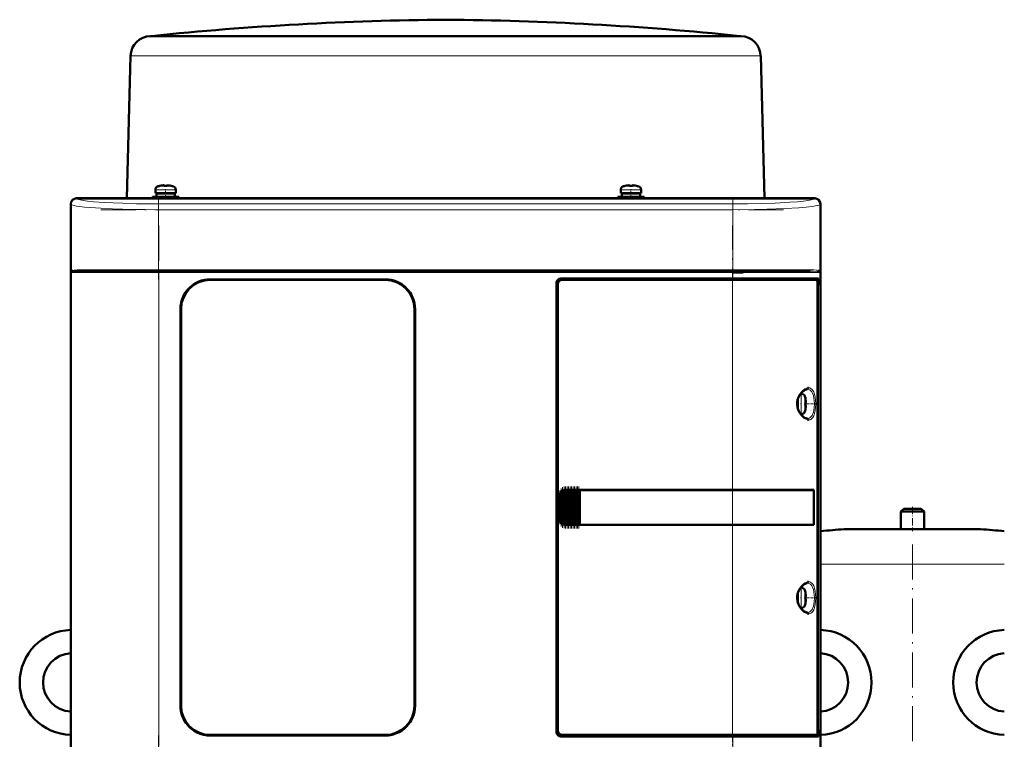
# Model space of a CAD drawing. Extents: x -1595 to 1972, y -1674 to 620.
# Tile 40 of 55: x -154 to 183, y 374 to 620. Entities that reach past the tile are written whole.
import ezdxf

# ---------------------------------------------------------------- set-up
doc = ezdxf.new("R2010")
doc.units = 0
doc.linetypes.add('DASHDOT', pattern=[18.5, 12, -3, 0.5, -3])

msp = doc.modelspace()

# ---------------------------------------------------------------- linework, layer by layer
at = {"color": 7, "lineweight": 50}
for p, q in [((-109.44, 614.65), (-109.65, 614.64)), ((-109.19, 614.67), (-109.44, 614.65)), ((-109.19, 614.67), (-8.44, 614.67)), ((-109.19, 614.64), (-90.8, 614.64)), ((-90.8, 614.64), (-83.16, 614.64)), ((-83.16, 614.64), (-20, 614.64)), ((-8.44, 614.67), (39.86, 614.67)), ((3.11, 614.64), (73.92, 614.64)), ((39.86, 614.67), (92.3, 614.67)), ((73.92, 614.64), (79.18, 614.64)), ((79.18, 614.64), (92.31, 614.64)), ((92.3, 614.67), (92.55, 614.65)), ((92.55, 614.65), (92.76, 614.64)), ((-116.44, 607.83), (-117.72, 559.05)), ((99.55, 607.83), (100.83, 559.05)), ((-107.93, 560.78), (-107.93, 561.91)), ((-107.93, 560.78), (-104.43, 560.78)), ((-104.43, 560.68), (-107.58, 560.68)), ((-107.58, 560.68), (-107.58, 559.58)), ((-106.43, 560.68), (-106.43, 560.78)), ((-106.35, 563.3), (-106.36, 563.32)), ((-105.37, 563.46), (-105.2, 563.48)), ((-104.93, 563.46), (-104.93, 563.3)), ((-100.93, 560.78), (-104.43, 560.78)), ((-104.43, 560.68), (-101.28, 560.68)), ((-103.93, 563.46), (-103.93, 563.3)), ((-102.5, 563.32), (-102.51, 563.3)), ((-102.43, 560.68), (-102.43, 560.78)), ((-101.28, 560.68), (-101.28, 559.58)), ((-100.93, 561.91), (-100.93, 560.78)), ((51.57, 561.91), (51.57, 560.78)), ((51.57, 560.78), (55.07, 560.78)), ((51.92, 560.68), (55.07, 560.68)), ((51.92, 559.58), (51.92, 560.68)), ((53.07, 560.78), (53.07, 560.68)), ((53.14, 563.32), (53.15, 563.3)), ((54.57, 563.46), (54.57, 563.3)), ((55.07, 560.78), (58.57, 560.78)), ((58.22, 560.68), (55.07, 560.68)), ((55.57, 563.46), (55.57, 563.3)), ((56.99, 563.3), (57, 563.32)), ((57.07, 560.78), (57.07, 560.68)), ((58.22, 559.58), (58.22, 560.68)), ((58.57, 560.78), (58.57, 561.91)), ((-136.93, 549.25), (-136.93, 557.05)), ((-136.91, 557.03), (-136.91, 349.07)), ((-134.93, 559.05), (-129.14, 559.05)), ((118.04, 559.02), (-134.91, 559.02)), ((-129.14, 559.05), (-129.13, 559.02)), ((-129.14, 559.04), (-124.73, 559.04)), ((-124.74, 559.02), (-124.73, 559.05)), ((-124.73, 559.05), (-5.14, 559.05)), ((-104.43, 559.48), (-108.93, 559.48)), ((-108.93, 559.05), (-108.93, 559.48)), ((-104.43, 559.58), (-107.58, 559.58)), ((-106.43, 559.48), (-106.43, 559.58)), ((-104.43, 559.58), (-101.28, 559.58)), ((-104.43, 559.48), (-99.93, 559.48)), ((-102.43, 559.48), (-102.43, 559.58)), ((-99.93, 559.48), (-99.93, 559.05)), ((-5.14, 559.05), (-5.13, 559.02)), ((-5.14, 559.04), (-0.73, 559.04)), ((-0.74, 559.02), (-0.73, 559.05)), ((-0.73, 559.05), (107.86, 559.05)), ((50.57, 559.48), (55.07, 559.48)), ((50.57, 559.48), (50.57, 559.05)), ((55.07, 559.58), (51.92, 559.58)), ((53.07, 559.58), (53.07, 559.48)), ((58.22, 559.58), (55.07, 559.58)), ((59.57, 559.48), (55.07, 559.48)), ((57.07, 559.58), (57.07, 559.48)), ((59.57, 559.05), (59.57, 559.48)), ((107.86, 559.05), (107.87, 559.02)), ((107.86, 559.04), (112.27, 559.04)), ((112.26, 559.02), (112.27, 559.05)), ((112.27, 559.05), (118.07, 559.05)), ((120.04, 349.07), (120.04, 557.03)), ((120.07, 557.05), (120.07, 549.25)), ((-136.93, 544.85), (-136.93, 549.25)), ((-136.91, 549.25), (-136.93, 549.25)), ((120.07, 549.25), (120.04, 549.25)), ((120.06, 549.25), (120.06, 544.85)), ((-136.93, 457.25), (-136.93, 544.85)), ((-136.93, 544.85), (-136.91, 544.85)), ((120.04, 544.85), (120.07, 544.85)), ((120.07, 544.85), (120.07, 457.25)), ((-106.72, 534.05), (-133.39, 534.05)), ((89.85, 534.05), (-106.72, 534.05)), ((109.95, 534.05), (89.85, 534.05)), ((90.03, 533.55), (93.57, 533.55)), ((116.53, 534.05), (109.95, 534.05)), ((119.62, 534.05), (119.68, 534.03)), ((119.73, 533.77), (119.68, 533.8)), ((119.73, 533.76), (119.69, 533.79)), ((-89.13, 531.25), (-29.13, 531.25)), ((-29.13, 531.05), (-89.13, 531.05)), ((29.57, 376.05), (29.57, 530.05)), ((31.07, 531.55), (89.85, 531.55)), ((89.85, 531.05), (31.56, 531.05)), ((119.34, 531.55), (89.85, 531.55)), ((89.85, 531.05), (118.78, 531.05)), ((119.04, 531.05), (118.79, 531.05)), ((119.04, 531.05), (118.86, 531)), ((119.02, 376.02), (119.02, 530.08)), ((119.04, 531.55), (119.04, 531.05)), ((119.34, 529.25), (119.34, 531.55)), ((30.07, 529.55), (30.07, 376.55)), ((119.02, 529.25), (119.34, 529.25)), ((119.02, 529.21), (119.14, 529.21)), ((119.34, 529.25), (119.14, 529.21)), ((119.14, 529.21), (119.14, 376.88)), ((-99.33, 385.05), (-99.33, 521.05)), ((-99.13, 521.05), (-99.13, 385.05)), ((-19.13, 385.05), (-19.13, 521.05)), ((-18.93, 521.05), (-18.93, 385.05)), ((112.23, 488.55), (112.23, 490.01)), ((112.33, 488.55), (112.33, 490.34)), ((113.25, 492.05), (113.46, 492.05)), ((114.86, 490.47), (114.88, 490.48)), ((112.23, 488.55), (112.23, 487.09)), ((112.33, 488.55), (112.33, 486.76)), ((115.01, 489.05), (114.86, 489.05)), ((115.01, 488.05), (114.86, 488.05)), ((114.88, 486.62), (114.86, 486.63)), ((113.46, 485.05), (113.25, 485.05)), ((32.47, 459.04), (32.61, 459.05)), ((32.47, 447.05), (32.47, 459.04)), ((32.64, 459.05), (32.57, 459.05)), ((32.64, 459.05), (32.61, 459.05)), ((32.64, 459.05), (32.76, 459.05)), ((32.98, 459.05), (32.76, 459.05)), ((32.98, 447.05), (32.98, 459.05)), ((33.12, 459.05), (32.98, 459.05)), ((33.12, 459.05), (33.19, 459.05)), ((33.19, 459.05), (33.27, 459.05)), ((33.49, 459.05), (33.27, 459.05)), ((33.49, 447.05), (33.49, 459.05)), ((33.63, 459.05), (33.49, 459.05)), ((33.63, 459.05), (33.7, 459.05)), ((33.7, 459.05), (33.78, 459.05)), ((34, 459.05), (33.78, 459.05)), ((34, 447.05), (34, 459.05)), ((34.14, 459.05), (34, 459.05)), ((34.14, 459.05), (34.21, 459.05)), ((34.21, 459.05), (34.29, 459.05)), ((34.51, 459.05), (34.29, 459.05)), ((34.51, 447.05), (34.51, 459.05)), ((34.65, 459.05), (34.51, 459.05)), ((34.65, 459.05), (34.72, 459.05)), ((34.72, 459.05), (34.8, 459.05)), ((35.02, 459.05), (34.8, 459.05)), ((35.02, 447.05), (35.02, 459.05)), ((35.16, 459.05), (35.02, 459.05)), ((35.16, 459.05), (35.23, 459.05)), ((35.23, 459.05), (35.31, 459.05)), ((35.53, 459.05), (35.31, 459.05)), ((35.53, 447.05), (35.53, 459.05)), ((35.67, 459.05), (35.53, 459.05)), ((35.67, 459.05), (35.74, 459.05)), ((35.74, 459.05), (35.82, 459.05)), ((36.04, 459.05), (35.82, 459.05)), ((36.04, 447.05), (36.04, 459.05)), ((36.18, 459.05), (36.04, 459.05)), ((36.18, 459.05), (36.25, 459.05)), ((36.25, 459.05), (36.33, 459.05)), ((36.55, 459.05), (36.33, 459.05)), ((36.55, 447.05), (36.55, 459.05)), ((36.69, 459.05), (36.55, 459.05)), ((36.69, 459.05), (36.76, 459.05)), ((36.76, 459.05), (36.84, 459.05)), ((37.06, 459.05), (36.84, 459.05)), ((37.06, 447.05), (37.06, 459.05)), ((37.19, 459.05), (37.06, 459.05)), ((37.19, 459.05), (37.27, 459.05)), ((37.27, 459.05), (37.35, 459.05)), ((37.52, 459.05), (37.35, 459.05)), ((37.52, 459.05), (37.52, 447.05)), ((37.57, 459.05), (37.52, 459.05)), ((37.57, 459.05), (89.85, 459.05)), ((37.59, 459.02), (37.57, 459.05)), ((37.59, 459.02), (89.85, 459.02)), ((37.59, 447.07), (37.59, 459.02)), ((37.59, 459.02), (89.85, 459.02)), ((117.83, 459.05), (89.85, 459.05)), ((91.61, 459.02), (89.9, 459.02)), ((92.53, 459.02), (91.94, 459.02)), ((92.6, 459.02), (92.53, 459.02)), ((95.59, 459.02), (95.51, 459.02)), ((101.37, 459.02), (95.59, 459.02)), ((117.83, 459.05), (117.53, 458.98)), ((117.83, 459.05), (117.83, 447.05)), ((-136.93, 452.85), (-136.93, 457.25)), ((-136.91, 457.25), (-136.93, 457.25)), ((30.57, 449.05), (30.57, 457.05)), ((30.94, 447.96), (30.94, 458.14)), ((31.08, 458.31), (31.23, 458.48)), ((31.45, 447.42), (31.45, 458.67)), ((31.59, 458.75), (31.74, 458.84)), ((31.96, 447.16), (31.96, 458.94)), ((32.1, 458.98), (32.25, 459.01)), ((117.79, 447.12), (117.79, 458.98)), ((120.07, 457.25), (120.04, 457.25)), ((120.06, 457.25), (120.06, 452.85)), ((-136.93, 361.25), (-136.93, 452.85)), ((-136.93, 452.85), (-136.91, 452.85)), ((120.04, 452.85), (120.07, 452.85)), ((120.07, 452.85), (120.07, 361.25)), ((148.57, 452.6), (147.57, 451.6)), ((148.57, 452.6), (154.57, 452.6)), ((155.57, 451.6), (154.57, 452.6)), ((147.57, 451.6), (155.57, 451.6)), ((147.57, 451.6), (147.57, 445.6)), ((155.57, 445.6), (155.57, 451.6)), ((31.23, 447.62), (31.08, 447.79)), ((31.74, 447.26), (31.59, 447.34)), ((32.25, 447.09), (32.1, 447.12)), ((32.61, 447.05), (32.47, 447.05)), ((32.64, 447.05), (32.57, 447.05)), ((32.61, 447.05), (32.64, 447.05)), ((32.64, 447.05), (32.76, 447.05)), ((32.98, 447.05), (32.76, 447.05)), ((33.12, 447.05), (32.98, 447.05)), ((33.12, 447.05), (33.19, 447.05)), ((33.19, 447.05), (33.27, 447.05)), ((33.49, 447.05), (33.27, 447.05)), ((33.63, 447.05), (33.49, 447.05)), ((33.63, 447.05), (33.7, 447.05)), ((33.7, 447.05), (33.78, 447.05)), ((34, 447.05), (33.78, 447.05)), ((34.14, 447.05), (34, 447.05)), ((34.14, 447.05), (34.21, 447.05)), ((34.21, 447.05), (34.29, 447.05)), ((34.51, 447.05), (34.29, 447.05)), ((34.65, 447.05), (34.51, 447.05)), ((34.65, 447.05), (34.72, 447.05)), ((34.72, 447.05), (34.8, 447.05)), ((35.02, 447.05), (34.8, 447.05)), ((35.16, 447.05), (35.02, 447.05)), ((35.16, 447.05), (35.23, 447.05)), ((35.23, 447.05), (35.31, 447.05)), ((35.53, 447.05), (35.31, 447.05)), ((35.67, 447.05), (35.53, 447.05)), ((35.67, 447.05), (35.74, 447.05)), ((35.74, 447.05), (35.82, 447.05)), ((36.04, 447.05), (35.82, 447.05)), ((36.18, 447.05), (36.04, 447.05)), ((36.18, 447.05), (36.25, 447.05)), ((36.25, 447.05), (36.33, 447.05)), ((36.55, 447.05), (36.33, 447.05)), ((36.69, 447.05), (36.55, 447.05)), ((36.69, 447.05), (36.76, 447.05)), ((36.76, 447.05), (36.84, 447.05)), ((37.06, 447.05), (36.84, 447.05)), ((37.19, 447.05), (37.06, 447.05)), ((37.19, 447.05), (37.27, 447.05)), ((37.27, 447.05), (37.35, 447.05)), ((37.52, 447.05), (37.35, 447.05)), ((37.52, 447.05), (37.57, 447.05)), ((37.57, 447.05), (37.59, 447.07)), ((89.85, 447.05), (37.57, 447.05)), ((37.59, 447.07), (89.85, 447.07)), ((117.83, 447.05), (89.85, 447.05)), ((92.36, 447.07), (92.53, 447.07)), ((95.29, 447.07), (95.59, 447.07)), ((95.59, 447.07), (96.32, 447.07)), ((98.48, 447.07), (101.37, 447.08)), ((101.37, 447.08), (101.69, 447.08)), ((117.83, 447.05), (117.53, 447.11)), ((128.57, 445.6), (151.57, 445.6)), ((147.57, 445.6), (128.57, 445.6)), ((151.57, 445.6), (174.57, 445.6)), ((174.57, 445.6), (155.57, 445.6)), ((113.25, 425.55), (113.46, 425.55)), ((112.23, 422.05), (112.23, 423.51)), ((112.23, 422.05), (112.23, 420.59)), ((112.33, 423.84), (112.33, 422.05)), ((112.33, 420.26), (112.33, 422.05)), ((114.86, 423.97), (114.88, 423.98)), ((115.01, 422.55), (114.86, 422.55)), ((113.46, 418.55), (113.25, 418.55)), ((115.01, 421.55), (114.86, 421.55)), ((114.88, 420.12), (114.86, 420.13)), ((-89.13, 375.05), (-29.13, 375.05)), ((-29.13, 374.85), (-89.13, 374.85)), ((31.56, 375.05), (89.85, 375.05)), ((118.78, 375.05), (89.85, 375.05)), ((118.79, 375.05), (119.04, 375.05)), ((118.86, 375.09), (119.04, 375.05)), ((119.02, 376.88), (119.14, 376.88)), ((119.34, 376.85), (119.02, 376.85)), ((119.04, 375.05), (119.04, 374.55)), ((119.14, 376.88), (119.34, 376.85)), ((119.34, 374.55), (119.34, 376.85)), ((89.85, 374.55), (31.07, 374.55)), ((89.85, 374.55), (119.34, 374.55))]:
    msp.add_line(p, q, dxfattribs=at)
at = {"color": 7, "lineweight": 18}
for p, q in [((-109.19, 614.64), (-109.65, 614.64)), ((1.39, 614.65), (-109.44, 614.65)), ((39.98, 614.65), (1.39, 614.65)), ((3.11, 614.64), (1.43, 614.64)), ((92.55, 614.65), (39.98, 614.65)), ((92.76, 614.64), (92.31, 614.64)), ((-116.19, 607.82), (-95.75, 607.82)), ((-95.75, 607.82), (-20.3, 607.82)), ((3.41, 607.82), (78.87, 607.82)), ((78.87, 607.82), (99.3, 607.82)), ((-104.46, 561.91), (-107.93, 561.91)), ((-107, 563.15), (-104.45, 563.15)), ((-104.46, 561.91), (-104.43, 561.91)), ((-104.45, 563.15), (-104.43, 563.15)), ((-104.43, 563.15), (-101.86, 563.15)), ((-104.43, 561.91), (-100.93, 561.91)), ((55.07, 561.91), (51.57, 561.91)), ((55.07, 563.15), (52.5, 563.15)), ((55.09, 563.15), (55.07, 563.15)), ((55.1, 561.91), (55.07, 561.91)), ((57.64, 563.15), (55.09, 563.15)), ((58.57, 561.91), (55.1, 561.91)), ((-136.82, 556.94), (-136.91, 557.03)), ((-136.82, 556.94), (-136.82, 533.55)), ((-134.91, 559.02), (-134.83, 558.94)), ((90.03, 557.12), (-106.9, 557.12)), ((-106.9, 555.12), (-106.9, 557.12)), ((90.03, 557.12), (90.03, 555.12)), ((117.96, 558.94), (118.04, 559.02)), ((120.04, 557.03), (119.95, 556.94)), ((119.95, 533.55), (119.95, 556.94)), ((-106.9, 534.55), (-106.9, 555.12)), ((90.03, 555.12), (-106.9, 555.12)), ((90.03, 555.12), (90.03, 534.55)), ((-136.82, 533.55), (-136.65, 533.55)), ((-136.65, 372.55), (-136.65, 533.55)), ((-136.65, 533.55), (-106.72, 533.55)), ((-136.55, 533.8), (-136.6, 533.77)), ((-106.9, 534.55), (-132.96, 534.55)), ((-106.9, 534.55), (90.03, 534.55)), ((-106.9, 534.55), (-106.9, 534.05)), ((-106.72, 534.05), (-106.72, 533.55)), ((89.85, 533.55), (-106.72, 533.55)), ((-106.72, 533.55), (-106.72, 372.55)), ((89.85, 534.05), (89.85, 533.55)), ((89.85, 531.55), (89.85, 533.55)), ((89.85, 533.55), (110.29, 533.55)), ((110.47, 534.55), (90.03, 534.55)), ((90.03, 534.05), (90.03, 534.55)), ((110.29, 533.55), (119.78, 533.55)), ((116.09, 534.55), (110.47, 534.55)), ((119.95, 533.55), (119.78, 533.55)), ((119.78, 372.55), (119.78, 533.55)), ((-24.93, 530.33), (-24.93, 530.34)), ((89.85, 531.05), (89.85, 531.55)), ((89.85, 459.05), (89.85, 531.05)), ((113.46, 492.05), (113.46, 488.58)), ((114.71, 491.12), (114.71, 488.57)), ((113.46, 488.58), (113.46, 488.55)), ((113.46, 485.05), (113.46, 488.55)), ((114.71, 488.57), (114.71, 488.55)), ((114.71, 488.55), (114.71, 485.98)), ((32.61, 459.05), (32.61, 447.05)), ((32.76, 447.05), (32.76, 459.05)), ((33.12, 459.05), (33.12, 447.05)), ((33.27, 459.05), (33.27, 447.05)), ((33.63, 459.05), (33.63, 447.05)), ((33.78, 459.05), (33.78, 447.05)), ((34.14, 459.05), (34.14, 447.05)), ((34.29, 459.05), (34.29, 447.05)), ((34.65, 459.05), (34.65, 447.05)), ((34.8, 447.05), (34.8, 459.05)), ((35.16, 459.05), (35.16, 447.05)), ((35.31, 459.05), (35.31, 447.05)), ((35.67, 459.05), (35.67, 447.05)), ((35.82, 459.05), (35.82, 447.05)), ((36.18, 459.05), (36.18, 447.05)), ((36.33, 447.05), (36.33, 459.05)), ((36.69, 459.05), (36.69, 447.05)), ((36.84, 459.05), (36.84, 447.05)), ((37.19, 447.05), (37.19, 459.05)), ((37.35, 459.05), (37.35, 447.05)), ((89.85, 459.02), (89.85, 459.05)), ((89.85, 459.02), (89.85, 447.07)), ((30.57, 457.05), (30.62, 457.05)), ((30.62, 457.05), (30.62, 449.05)), ((30.79, 448.25), (30.79, 457.84)), ((31.08, 458.31), (31.08, 447.79)), ((31.23, 447.62), (31.23, 458.48)), ((31.59, 447.34), (31.59, 458.75)), ((31.74, 458.84), (31.74, 447.26)), ((32.1, 447.12), (32.1, 458.98)), ((32.25, 459.01), (32.25, 447.09)), ((30.62, 449.05), (30.57, 449.05)), ((89.85, 447.05), (89.85, 447.07)), ((89.85, 375.05), (89.85, 447.05)), ((151.57, 445.58), (128.2, 445.58)), ((174.93, 445.58), (151.57, 445.58)), ((151.57, 433.64), (120.07, 433.64)), ((183.07, 433.64), (151.57, 433.64)), ((113.46, 425.55), (113.46, 422.08)), ((113.46, 422.08), (113.46, 422.05)), ((113.46, 418.55), (113.46, 422.05)), ((114.71, 424.62), (114.71, 422.07)), ((114.71, 422.07), (114.71, 422.05)), ((114.71, 422.05), (114.71, 419.48)), ((89.85, 374.55), (89.85, 375.05)), ((89.85, 372.55), (89.85, 374.55))]:
    msp.add_line(p, q, dxfattribs=at)
at = {"color": 7, "linetype": 'DASHDOT', "lineweight": 18, "ltscale": 0.000839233}
msp.add_line((-8.44, 614.67), (-8.44, 614.64), dxfattribs=at)
at = {"color": 7, "linetype": 'DASHDOT', "lineweight": 18, "ltscale": 0.000942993}
msp.add_line((-105.43, 563.45), (-105.43, 563.49), dxfattribs=at)
at = {"color": 7, "linetype": 'DASHDOT', "lineweight": 18, "ltscale": 0.085722}
msp.add_line((-104.43, 558.76), (-104.43, 562.19), dxfattribs=at)
at = {"color": 7, "linetype": 'DASHDOT', "lineweight": 18, "ltscale": 0.000744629}
msp.add_line((-103.43, 563.45), (-103.43, 563.48), dxfattribs=at)
at = {"color": 7, "linetype": 'DASHDOT', "lineweight": 18, "ltscale": 0.000761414}
msp.add_line((54.07, 563.48), (54.07, 563.45), dxfattribs=at)
at = {"color": 7, "linetype": 'DASHDOT', "lineweight": 18, "ltscale": 0.072885}
msp.add_line((55.07, 559.23), (55.07, 562.15), dxfattribs=at)
at = {"color": 7, "linetype": 'DASHDOT', "lineweight": 18, "ltscale": 0.000958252}
msp.add_line((56.07, 563.49), (56.07, 563.45), dxfattribs=at)
at = {"color": 7, "linetype": 'DASHDOT', "lineweight": 18}
for p, q in [((-106.9, 559.28), (-106.9, 531.21)), ((90.03, 559.28), (90.03, 531.21)), ((-126.59, 555.12), (109.72, 555.12)), ((-106.72, 549.65), (-106.72, 356.45)), ((89.85, 356.45), (89.85, 549.65)), ((109.72, 534.55), (-126.59, 534.55)), ((109.51, 533.55), (-126.38, 533.55)), ((151.57, 440.36), (151.57, 359.72)), ((-106.9, 374.89), (-106.9, 346.81)), ((90.03, 374.89), (90.03, 346.82))]:
    msp.add_line(p, q, dxfattribs=at)
at = {"color": 7, "linetype": 'DASHDOT', "lineweight": 18, "ltscale": 0.000366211}
msp.add_line((-24.93, 530.33), (-24.93, 530.34), dxfattribs=at)
at = {"color": 7, "linetype": 'DASHDOT', "lineweight": 18, "ltscale": 0.00094223}
for p, q in [((115.01, 489.55), (115.05, 489.55)), ((115.01, 423.05), (115.05, 423.05))]:
    msp.add_line(p, q, dxfattribs=at)
at = {"color": 7, "linetype": 'DASHDOT', "lineweight": 18, "ltscale": 0.008935}
for p, q in [((112.01, 488.55), (112.36, 488.55)), ((112.01, 422.05), (112.36, 422.05))]:
    msp.add_line(p, q, dxfattribs=at)
at = {"color": 7, "linetype": 'DASHDOT', "lineweight": 18, "ltscale": 0.006442}
for p, q in [((113.49, 488.55), (113.23, 488.55)), ((113.49, 422.05), (113.23, 422.05))]:
    msp.add_line(p, q, dxfattribs=at)
at = {"color": 7, "linetype": 'DASHDOT', "lineweight": 18, "ltscale": 0.000793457}
for p, q in [((115.01, 487.55), (115.04, 487.55)), ((115.01, 421.05), (115.04, 421.05))]:
    msp.add_line(p, q, dxfattribs=at)
at = {"color": 7, "linetype": 'DASHDOT', "lineweight": 18, "ltscale": 0.072147}
for p, q in [((115.3, 488.55), (118.19, 488.55)), ((115.3, 422.05), (118.19, 422.05))]:
    msp.add_line(p, q, dxfattribs=at)
at = {"color": 7, "linetype": 'DASHDOT', "lineweight": 18, "ltscale": 0.325664}
msp.add_line((31.16, 446.53), (31.16, 459.56), dxfattribs=at)
at = {"color": 7, "linetype": 'DASHDOT', "lineweight": 18, "ltscale": 0.347389}
msp.add_line((31.67, 446.1), (31.67, 460), dxfattribs=at)
at = {"color": 7, "linetype": 'DASHDOT', "lineweight": 18, "ltscale": 0.357764}
msp.add_line((32.18, 445.89), (32.18, 460.2), dxfattribs=at)
at = {"color": 7, "linetype": 'DASHDOT', "lineweight": 18, "ltscale": 0.359999}
for p, q in [((32.69, 445.85), (32.69, 460.25)), ((33.2, 445.85), (33.2, 460.25)), ((33.71, 445.85), (33.71, 460.25)), ((34.22, 445.85), (34.22, 460.25)), ((34.73, 445.85), (34.73, 460.25)), ((35.24, 445.85), (35.24, 460.25)), ((35.75, 445.85), (35.75, 460.25)), ((36.26, 445.85), (36.26, 460.25)), ((36.77, 445.85), (36.77, 460.25)), ((37.27, 445.85), (37.27, 460.25))]:
    msp.add_line(p, q, dxfattribs=at)
at = {"color": 7, "linetype": 'DASHDOT', "lineweight": 18, "ltscale": 0.287631}
msp.add_line((30.72, 447.3), (30.72, 458.8), dxfattribs=at)
at = {"color": 7, "linetype": 'DASHDOT', "lineweight": 18, "ltscale": 0.210416}
msp.add_line((151.57, 453.3), (151.57, 444.88), dxfattribs=at)
at = {"color": 7, "lineweight": 18}
for points in [[(3.41, 607.82), (-8.44, 607.83), (-20.3, 607.82)], [(-106.9, 555.12), (-111.39, 555.14), (-115.81, 555.21), (-122.68, 555.41), (-126.68, 555.61), (-130.23, 555.85), (-132.24, 556.03), (-133.95, 556.23), (-134.94, 556.38), (-135.74, 556.54), (-136.24, 556.67), (-136.6, 556.81), (-136.82, 556.94)], [(-134.83, 558.94), (-134.54, 558.76), (-134.18, 558.63), (-133.68, 558.5), (-132.6, 558.3), (-131.15, 558.09), (-129.02, 557.87), (-125.49, 557.61), (-122.45, 557.45), (-119.13, 557.31), (-114.37, 557.19), (-108.14, 557.12), (-106.9, 557.12)], [(90.03, 557.12), (95.03, 557.15), (99.92, 557.24), (104.49, 557.4), (109.55, 557.67), (112.15, 557.87), (114.28, 558.09), (115.74, 558.3), (116.82, 558.5), (117.32, 558.63), (117.67, 558.76), (117.96, 558.94)], [(119.95, 556.94), (119.78, 556.83), (119.52, 556.72), (119.15, 556.61), (118.34, 556.43), (117.29, 556.26), (115.18, 556.01), (112.61, 555.79), (107.95, 555.51), (101.68, 555.27), (97.48, 555.18), (90.03, 555.12)], [(-135.38, 534.43), (-134.69, 534.5), (-133.88, 534.54), (-132.96, 534.55)], [(116.09, 534.55), (117.01, 534.54), (117.82, 534.5), (118.52, 534.43)], [(119.68, 533.8), (119.47, 533.88), (119.29, 533.92), (118.86, 533.98), (117.45, 534.04), (116.53, 534.05)], [(113.52, 492.69), (114.07, 493.22), (114.7, 493.66), (115.27, 493.92), (115.62, 494.02)], [(115.54, 493.55), (115.98, 493.49), (116.38, 493.33), (116.73, 493.07), (117.05, 492.69), (117.33, 492.2)], [(115.98, 494.05), (116.39, 494), (116.78, 493.84), (117.14, 493.57), (117.46, 493.19), (117.74, 492.68)], [(113.52, 484.41), (113.07, 484.97), (112.7, 485.56), (112.49, 485.97), (112.16, 486.81), (111.97, 487.68), (111.9, 488.55), (111.97, 489.43), (112.1, 490.08), (112.31, 490.72), (112.71, 491.55), (112.95, 491.95), (113.52, 492.69)], [(117.33, 492.2), (117.61, 491.42), (117.8, 490.52), (117.91, 489.59), (117.95, 488.55)], [(117.74, 492.68), (117.9, 492.27), (118.04, 491.83), (118.25, 490.85), (118.38, 489.72), (118.42, 488.55)], [(117.95, 488.55), (117.88, 487.22), (117.77, 486.38), (117.61, 485.7), (117.44, 485.18), (117.33, 484.9)], [(118.42, 488.55), (118.38, 487.37), (118.25, 486.24), (118.04, 485.27), (117.91, 484.82), (117.74, 484.42)], [(115.62, 483.08), (115.03, 483.27), (114.48, 483.57), (114.07, 483.88), (113.52, 484.41)], [(117.33, 484.9), (117.16, 484.58), (116.98, 484.3), (116.77, 484.07), (116.55, 483.88), (116.17, 483.67), (115.76, 483.56), (115.54, 483.55)], [(117.74, 484.42), (117.47, 483.92), (117.14, 483.53), (116.77, 483.25), (116.48, 483.13), (116.18, 483.06), (115.98, 483.05)], [(113.52, 417.91), (113.07, 418.47), (112.7, 419.06), (112.49, 419.47), (112.16, 420.31), (111.97, 421.18), (111.9, 422.05), (111.97, 422.93), (112.1, 423.58), (112.31, 424.22), (112.71, 425.05), (112.95, 425.45), (113.52, 426.19)], [(113.52, 426.19), (114.07, 426.72), (114.7, 427.16), (115.27, 427.42), (115.62, 427.52)], [(115.54, 427.05), (115.98, 426.99), (116.38, 426.83), (116.73, 426.57), (117.05, 426.19), (117.33, 425.7)], [(115.98, 427.55), (116.39, 427.5), (116.78, 427.34), (117.14, 427.07), (117.46, 426.69), (117.74, 426.18)], [(117.33, 425.7), (117.61, 424.92), (117.8, 424.02), (117.91, 423.09), (117.95, 422.05)], [(117.74, 426.18), (117.9, 425.77), (118.04, 425.33), (118.25, 424.35), (118.38, 423.22), (118.42, 422.05)], [(117.95, 422.05), (117.88, 420.72), (117.77, 419.88), (117.61, 419.2), (117.44, 418.68), (117.33, 418.4)], [(118.42, 422.05), (118.38, 420.87), (118.25, 419.74), (118.04, 418.77), (117.91, 418.32), (117.74, 417.92)], [(115.62, 416.58), (115.03, 416.77), (114.48, 417.07), (114.07, 417.38), (113.52, 417.91)], [(117.33, 418.4), (117.16, 418.08), (116.98, 417.8), (116.77, 417.57), (116.55, 417.38), (116.17, 417.17), (115.76, 417.06), (115.54, 417.05)], [(117.74, 417.92), (117.47, 417.42), (117.14, 417.03), (116.77, 416.75), (116.48, 416.63), (116.18, 416.56), (115.98, 416.55)]]:
    msp.add_lwpolyline(points, dxfattribs=at)
at = {"color": 7, "lineweight": 50}
for points in [[(-105.43, 563.46), (-105.1, 563.48), (-104.98, 563.48), (-104.95, 563.47), (-104.94, 563.46), (-104.93, 563.46), (-104.93, 563.46), (-104.93, 563.46)], [(-104.98, 563.48), (-104.94, 563.47), (-104.93, 563.46), (-104.93, 563.46), (-104.93, 563.46), (-104.93, 563.46)], [(-103.43, 563.46), (-103.62, 563.47), (-103.86, 563.48), (-103.91, 563.47), (-103.92, 563.46), (-103.93, 563.46), (-103.93, 563.46), (-103.93, 563.46)], [(54.07, 563.46), (54.26, 563.47), (54.5, 563.48), (54.55, 563.47), (54.56, 563.46), (54.57, 563.46), (54.57, 563.46), (54.57, 563.46)], [(54.52, 563.47), (54.55, 563.47), (54.56, 563.46), (54.57, 563.46), (54.57, 563.46)], [(56.07, 563.46), (55.74, 563.48), (55.62, 563.48), (55.59, 563.47), (55.58, 563.46), (55.57, 563.46), (55.57, 563.46), (55.57, 563.46)], [(-133.39, 534.05), (-134.46, 534.04), (-135.34, 534.01), (-136.01, 533.94), (-136.41, 533.86), (-136.55, 533.8)], [(-99.33, 521.05), (-99.26, 522.22), (-99.06, 523.37), (-98.72, 524.49), (-98.27, 525.57), (-97.96, 526.14), (-97.63, 526.69), (-97.12, 527.39), (-96.56, 528.04), (-95.95, 528.64), (-95.02, 529.37), (-94.02, 529.99), (-92.96, 530.49), (-91.85, 530.87), (-90.95, 531.08), (-90.05, 531.21), (-89.13, 531.25)], [(-18.93, 521.05), (-19, 522.22), (-19.21, 523.37), (-19.55, 524.49), (-20, 525.57), (-20.31, 526.14), (-20.64, 526.69), (-21.15, 527.39), (-21.71, 528.04), (-22.32, 528.64), (-23.25, 529.37), (-24.25, 529.99), (-25.31, 530.49), (-26.42, 530.87), (-27.32, 531.08), (-28.22, 531.21), (-29.13, 531.25)], [(119.02, 530.08), (119, 530.52), (118.93, 530.87), (118.87, 530.99), (118.84, 531.02), (118.79, 531.05), (118.78, 531.05)], [(113.18, 491.96), (113.74, 492.61), (114.3, 493.08), (114.85, 493.39), (115.29, 493.53), (115.54, 493.55)], [(115.62, 494.02), (115.87, 494.05), (115.98, 494.05)], [(113.18, 485.13), (112.73, 485.85), (112.36, 486.67), (112.15, 487.43), (112.04, 488.35), (112.07, 489.15), (112.23, 489.98), (112.53, 490.83), (112.99, 491.68), (113.18, 491.96)], [(115.01, 489.55), (115.04, 489.22), (115.03, 489.1), (115.03, 489.06), (115.02, 489.05), (115.02, 489.05), (115.02, 489.05), (115.01, 489.05)], [(115.04, 489.26), (115.03, 489.08), (115.03, 489.06), (115.02, 489.05), (115.02, 489.05), (115.02, 489.05), (115.01, 489.05)], [(115.04, 487.83), (115.04, 487.98), (115.03, 488.03), (115.02, 488.04), (115.02, 488.05), (115.02, 488.05), (115.01, 488.05)], [(115.01, 487.55), (115.03, 487.74), (115.04, 487.98), (115.03, 488.03), (115.02, 488.04), (115.02, 488.05), (115.02, 488.05), (115.01, 488.05)], [(115.54, 483.55), (115.11, 483.62), (114.63, 483.82), (114.07, 484.19), (113.52, 484.72), (113.18, 485.13)], [(115.98, 483.05), (115.66, 483.07), (115.62, 483.08)], [(117.79, 458.98), (113.2, 459.01), (89.85, 459.02)], [(89.85, 447.07), (112.28, 447.09), (117.79, 447.12)], [(113.18, 418.63), (112.73, 419.35), (112.36, 420.17), (112.15, 420.93), (112.04, 421.85), (112.07, 422.65), (112.23, 423.48), (112.53, 424.33), (112.99, 425.18), (113.18, 425.46)], [(113.18, 425.46), (113.74, 426.11), (114.3, 426.58), (114.85, 426.89), (115.29, 427.03), (115.54, 427.05)], [(115.62, 427.52), (115.87, 427.55), (115.98, 427.55)], [(115.01, 423.05), (115.04, 422.72), (115.03, 422.6), (115.03, 422.56), (115.02, 422.55), (115.02, 422.55), (115.02, 422.55), (115.01, 422.55)], [(115.04, 422.76), (115.03, 422.58), (115.03, 422.56), (115.02, 422.55), (115.02, 422.55), (115.02, 422.55), (115.01, 422.55)], [(115.54, 417.05), (115.11, 417.12), (114.63, 417.32), (114.07, 417.69), (113.52, 418.22), (113.18, 418.63)], [(115.04, 421.33), (115.04, 421.48), (115.03, 421.53), (115.02, 421.54), (115.02, 421.55), (115.02, 421.55), (115.01, 421.55)], [(115.01, 421.05), (115.03, 421.24), (115.04, 421.48), (115.03, 421.53), (115.02, 421.54), (115.02, 421.55), (115.02, 421.55), (115.01, 421.55)], [(115.98, 416.55), (115.66, 416.57), (115.62, 416.58)], [(-89.13, 374.85), (-90.3, 374.92), (-91.46, 375.12), (-92.58, 375.46), (-93.65, 375.92), (-94.22, 376.22), (-94.77, 376.56), (-95.47, 377.06), (-96.13, 377.62), (-96.73, 378.24), (-97.46, 379.16), (-98.08, 380.16), (-98.58, 381.22), (-98.96, 382.34), (-99.17, 383.23), (-99.29, 384.13), (-99.33, 385.05)], [(-18.93, 385.05), (-19, 383.88), (-19.21, 382.73), (-19.55, 381.61), (-20, 380.53), (-20.31, 379.96), (-20.64, 379.41), (-21.15, 378.71), (-21.71, 378.06), (-22.32, 377.46), (-23.25, 376.73), (-24.25, 376.11), (-25.31, 375.6), (-26.42, 375.22), (-27.32, 375.02), (-28.22, 374.89), (-29.13, 374.85)], [(118.78, 375.05), (118.82, 375.06), (118.85, 375.09), (118.91, 375.17), (118.99, 375.48), (119.02, 376.02)]]:
    msp.add_lwpolyline(points, dxfattribs=at)
for centre, radius, start, end in [((-0.27, -435.58), 1055.88, 90.44367, 95.92084), ((-16.62, -435.58), 1055.88, 84.07916, 89.55633), ((-109.44, 607.65), 7, 91.6966, 178.5003), ((92.55, 607.65), 7, 1.4997, 88.3034), ((-106.63, 561.91), 1.3, 106.6015, 180), ((-104.43, 554.53), 9, 102.3778, 106.6015), ((-104.43, 554.53), 8.99, 96.3893, 102.3497), ((-104.43, 554.53), 8.99, 96.3893, 102.3497), ((-104.43, 553.41), 9.9, 87.106, 92.8938), ((-104.43, 553.42), 9.9, 87.1058, 92.8956), ((-103.87, 559.68), 3.8, 83.4188, 87.715), ((-104.43, 554.52), 8.99, 77.6508, 83.6103), ((-104.43, 554.53), 8.99, 77.6503, 83.6107), ((-104.43, 554.53), 9, 73.3984, 77.6222), ((-102.23, 561.91), 1.3, 0, 73.3984), ((52.87, 561.91), 1.3, 106.6015, 180), ((55.07, 554.53), 9, 102.3778, 106.6015), ((55.07, 554.53), 8.99, 96.3893, 102.3497), ((55.07, 554.52), 8.99, 96.3897, 102.3492), ((54.51, 559.68), 3.8, 92.2845, 96.5812), ((55.07, 553.42), 9.9, 87.1058, 92.8956), ((55.07, 553.41), 9.9, 87.106, 92.8938), ((55.61, 559.44), 4.04, 83.5189, 86.8257), ((55.07, 554.53), 8.99, 77.6503, 83.6107), ((55.07, 554.53), 8.99, 77.6503, 83.6107), ((55.07, 554.53), 9, 73.3984, 77.6222), ((57.27, 561.91), 1.3, 0, 73.3984), ((-134.93, 557.05), 2, 90.0019, 179.9981), ((-136.98, 534.04), 0.492, 330.2782, 0.6469), ((-135.78, 533.19), 1.12, 108.2603, 129.6068), ((118.9, 533.17), 1.14, 50.524, 71.3952), ((119.5, 533.87), 0.22, 34.3264, 55.7856), ((120.11, 534.04), 0.49, 178.9383, 209.4129), ((120.11, 534.04), 0.491, 178.4725, 210.1378), ((120.17, 533.98), 0.489, 174.524, 206.2763), ((120.17, 533.98), 0.485, 178.4725, 205.4495), ((-89.13, 521.05), 10.2, 89.9997, 180.0003), ((-89.13, 521.05), 10, 90, 180), ((-29.13, 521.05), 10.2, 359.9997, 90.0003), ((-29.13, 521.05), 10, 0, 90), ((31.07, 530.05), 1.5, 90, 180), ((113.46, 490.75), 1.3, 16.6015, 90), ((106.08, 488.55), 9, 12.3778, 16.6016), ((106.08, 488.55), 8.99, 6.3893, 12.3497), ((106.08, 488.55), 8.99, 6.3893, 12.3497), ((106.08, 488.55), 9, 343.3984, 347.6222), ((104.97, 488.55), 9.9, 357.106, 2.8938), ((104.98, 488.55), 9.9, 357.1058, 2.8956), ((106.08, 488.55), 8.99, 347.6508, 353.6103), ((106.08, 488.55), 8.99, 347.6503, 353.6107), ((113.46, 486.35), 1.3, 270, 343.3985), ((32.61, 457.34), 1.71, 94.6829, 101.9834), ((98.95, -7151.46), 7610.48, 89.911285, 89.981827), ((32.73, 457), 2.11, 167.8164, 178.6977), ((33.01, 456.94), 2.4, 157.7787, 167.7127), ((32.7, 457.08), 2.06, 148.9704, 158.2673), ((32.57, 456.92), 2.04, 136.9534, 143.1617), ((32.61, 457.18), 1.89, 127.9225, 136.7729), ((32.69, 456.68), 2.35, 118.0492, 122.0459), ((32.58, 457.28), 1.77, 110.7187, 118.3943), ((32.7, 456.5), 2.55, 103.6061, 106.9099), ((32.7, 449.09), 2.09, 181.2162, 192.2147), ((33.09, 449.19), 2.48, 192.5876, 202.176), ((32.7, 449.02), 2.06, 201.7327, 211.0296), ((32.57, 449.18), 2.04, 216.8383, 223.0466), ((32.61, 448.92), 1.89, 223.2271, 232.0775), ((32.69, 449.41), 2.35, 237.9541, 241.9508), ((32.58, 448.82), 1.77, 241.6057, 249.2813), ((32.7, 449.6), 2.55, 253.0901, 256.3939), ((32.61, 448.76), 1.71, 258.0166, 265.3171), ((151.45, 127.8), 318.64, 94.185, 95.6533), ((128.57, 440.6), 5, 90, 94.1872), ((174.57, 440.6), 5, 85.8128, 90), ((151.68, 127.8), 318.64, 84.3467, 85.815), ((113.46, 424.25), 1.3, 16.6015, 90), ((106.08, 422.05), 9, 12.3778, 16.6016), ((106.08, 422.05), 8.99, 6.3893, 12.3497), ((106.08, 422.05), 8.99, 6.3893, 12.3497), ((104.97, 422.05), 9.9, 357.106, 2.8938), ((104.98, 422.05), 9.9, 357.1058, 2.8956), ((113.46, 419.85), 1.3, 270, 343.3985), ((106.08, 422.05), 9, 343.3984, 347.6222), ((106.08, 422.05), 8.99, 347.6508, 353.6103), ((106.08, 422.05), 8.99, 347.6503, 353.6107), ((-136.44, 393.05), 18, 91.5655, 268.4345), ((119.56, 393.05), 18, 271.618, 88.382), ((183.56, 393.05), 18, 91.5655, 268.4345), ((-136.44, 393.05), 10, 92.8186, 267.1814), ((119.56, 393.05), 10, 272.9134, 87.0866), ((183.56, 393.05), 10, 92.8186, 267.1814), ((-89.13, 385.05), 10.2, 179.9997, 270.0003), ((-89.13, 385.05), 10, 180, 270), ((-29.13, 385.05), 10, 270, 360), ((-29.13, 385.05), 10.2, 269.9997, 0.0003), ((31.07, 376.05), 1.5, 180, 270)]:
    msp.add_arc(centre, radius, start, end, dxfattribs=at)
at = {"color": 7, "lineweight": 18}
for centre, radius, start, end in [((-8.73, -17720.39), 18335.03, 89.968249, 90.035212), ((-116.19, 613.11), 5.28, 267.2593, 269.9968), ((99.3, 613.07), 5.24, 269.9866, 272.7471), ((-134.82, 556.93), 2.01, 90.341, 179.659), ((-135.49, 533.03), 1.43, 137.7644, 158.739), ((-135.89, 532.82), 1.19, 126.659, 141.9489), ((-137.04, 533.98), 0.486, 334.3281, 1.2269), ((-136.11, 533.6), 0.585, 130.7903, 138.8144), ((-134.92, 530.75), 3.7, 97.2626, 109.1432), ((-133.4, 534.45), 0.407, 270.9608, 320.191), ((-133.5, 534.54), 0.541, 319.8755, 0.6368), ((116.63, 534.54), 0.538, 179.5454, 220.6147), ((116.54, 534.46), 0.416, 220.3259, 268.918), ((118.07, 530.8), 3.65, 70.88, 82.9053), ((118.62, 533.03), 1.43, 21.2608, 42.2353), ((119.02, 532.82), 1.19, 38.0507, 53.3418), ((115.41, 494.05), 0.564, 339.2624, 0.1049), ((115.41, 483.05), 0.564, 359.8915, 20.7338), ((115.41, 427.55), 0.564, 339.2668, 0.1093), ((115.41, 416.55), 0.564, 359.8953, 20.7377)]:
    msp.add_arc(centre, radius, start, end, dxfattribs=at)
at = {"color": 7, "lineweight": 50}
for centre, major_axis, ratio, start_param, end_param in [((-134.9, 557.02), (1.42, -1.42), 0.995146, 2.358627, 3.924558), ((118.03, 557.02), (1.42, 1.42), 0.995146, 5.50022, 7.06615), ((118.07, 557.05), (-1.41, 1.41), 0.999973, 3.927005, 5.497773), ((31.57, 529.55), (1.06, -1.06), 0.997265, 2.357564, 3.925621), ((31.57, 529.55), (1.06, -1.06), 0.997265, 2.357564, 3.925621), ((32.57, 457.05), (-2.01, 0), 0.996195, 4.712389, 6.283185), ((32.57, 449.05), (2.01, 0), 0.996195, 3.141593, 4.712389), ((31.57, 376.55), (1.06, 1.06), 0.997265, 2.357564, 3.925621), ((31.57, 376.55), (-1.06, -1.06), 0.997265, 5.499157, 7.067214)]:
    msp.add_ellipse(centre, major_axis=major_axis, ratio=ratio, start_param=start_param, end_param=end_param, dxfattribs=at)
at = {"color": 7, "lineweight": 18}
for centre, major_axis, ratio, start_param, end_param in [((117.96, 556.94), (1.41, -1.41), 0.995146, 0.787831, 2.353761), ((-136.15, 533.55), (0, -0.5), 0.997564, 4.254214, 4.712389), ((119.28, 533.55), (0, 0.5), 0.997564, 4.712389, 5.170556), ((115.54, 494.05), (0, -0.5), 0.870878, 6.283066, 7.441147), ((115.54, 483.05), (0, -0.5), 0.870879, 1.983681, 3.141672), ((115.54, 427.55), (0, -0.5), 0.870879, 6.283058, 7.441106), ((115.54, 416.55), (0, -0.5), 0.870878, 1.983645, 3.141665)]:
    msp.add_ellipse(centre, major_axis=major_axis, ratio=ratio, start_param=start_param, end_param=end_param, dxfattribs=at)

doc.saveas('drawing.dxf')
